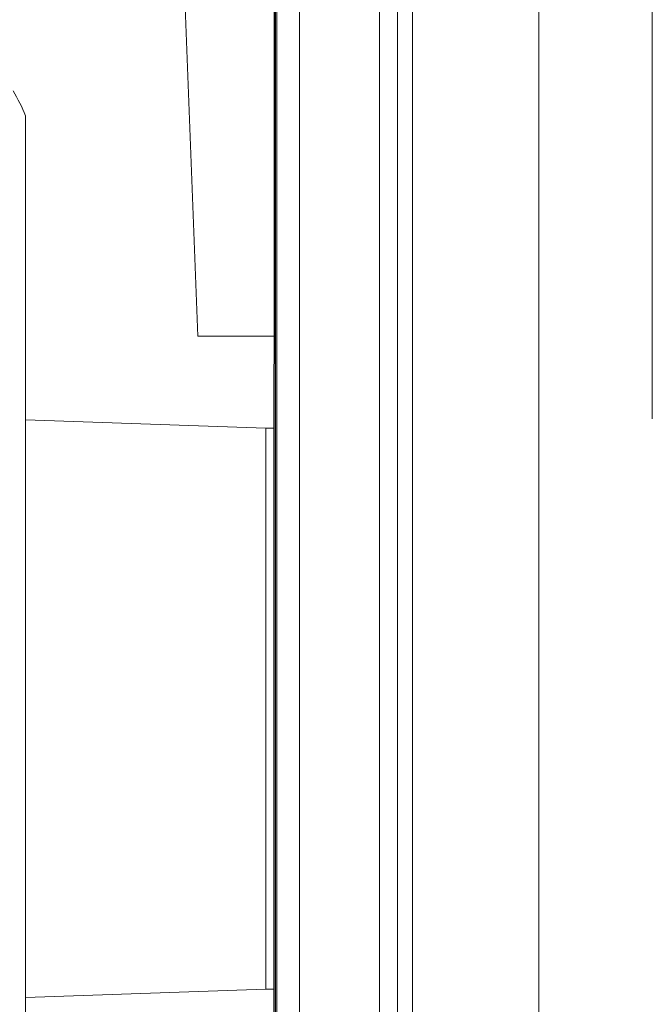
# Model space of a CAD drawing. Header units: millimetres. Extents: x 125 to 768, y -64 to 697.
# Tile 7 of 24: x 161 to 200, y -4 to 57. Entities that reach past the tile are written whole.
import ezdxf

# ---------------------------------------------------------------- set-up
doc = ezdxf.new("R2010")
doc.units = ezdxf.units.MM

msp = doc.modelspace()

# ---------------------------------------------------------------- linework, layer by layer
at = {"color": 7, "linetype": 'Continuous', "lineweight": 15}
for p, q in [((176.409, 122.316), (176.409, 35.879)), ((176.485, -55.596), (176.485, 122.404)), ((176.487, 122.404), (176.487, -55.596)), ((176.573, -55.596), (176.573, 122.404)), ((177.986, -51.288), (177.986, 118.095)), ((182.986, -40.958), (182.986, 107.766)), ((184.119, 102.349), (184.119, -35.541)), ((200.017, 32.404), (200.017, 94.36)), ((170.648, 63.316), (171.648, 37.566)), ((160.898, -22.684), (160.898, 51.316)), ((176.409, 37.566), (171.648, 37.566)), ((176.398, -7.042), (176.398, 35.675)), ((175.898, 31.816), (160.898, 32.34)), ((176.398, 31.816), (175.898, 31.816)), ((175.898, 31.816), (175.898, -3.184)), ((160.898, -3.707), (175.898, -3.184)), ((175.898, -3.184), (176.398, -3.184))]:
    msp.add_line(p, q, dxfattribs=at)
at = {"color": 7, "linetype": 'Continuous', "lineweight": 15, "flags": 128}
for points in [[(192.889, 102.823), (192.909, 85.506), (192.924, 68.156), (192.932, 50.785), (192.935, 33.404), (192.932, 16.022), (192.924, -1.349), (192.909, -18.698), (192.889, -36.015)], [(185.01, -35.172), (185.03, -18.065), (185.045, -0.927), (185.053, 16.233), (185.056, 33.404), (185.053, 50.574), (185.045, 67.734), (185.03, 84.873), (185.01, 101.98)]]:
    msp.add_lwpolyline(points, dxfattribs=at)
at = {"color": 7, "linetype": 'Continuous', "lineweight": 15}
msp.add_arc((148.898, 46.316), 13, 22.61986, 30.26121, dxfattribs=at)
msp.add_ellipse((178.398, 35.675), major_axis=(0, 2.001), ratio=0.999391, start_param=1.468398, end_param=1.570796, dxfattribs=at)

doc.saveas('drawing.dxf')
